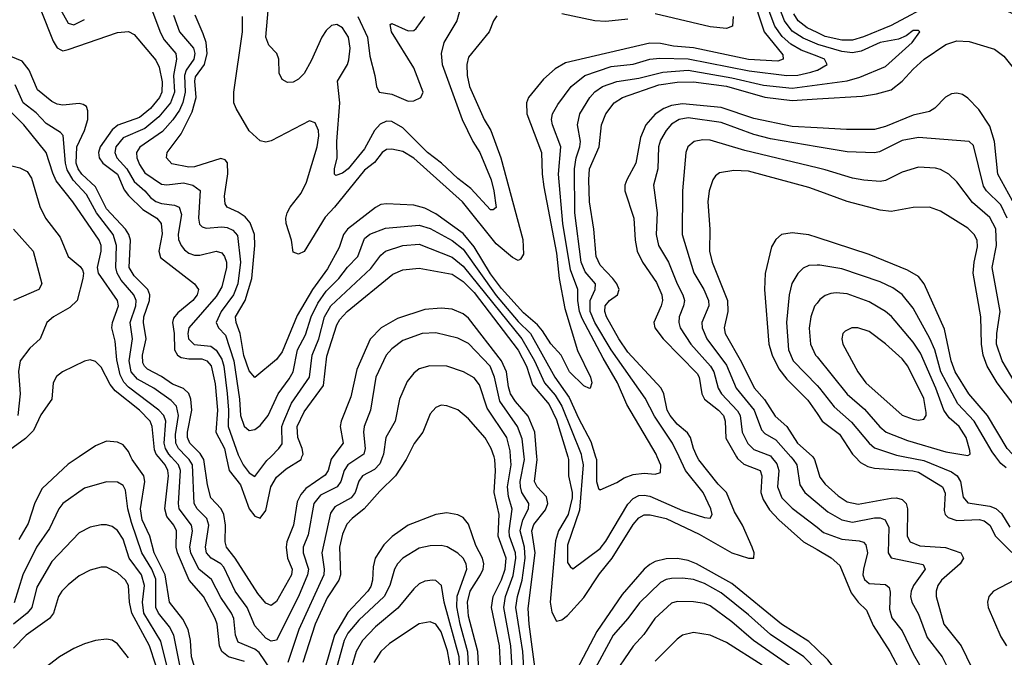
# Model space of a CAD drawing. Header units: inches. Extents: x 1308407 to 1441228, y 959628 to 1036311.
# Tile 16 of 256: x 1347093 to 1350683, y 969269 to 971594. Entities that reach past the tile are written whole.
import ezdxf

# ---------------------------------------------------------------- set-up
doc = ezdxf.new("R2010")
doc.units = ezdxf.units.IN
doc.header["$MEASUREMENT"] = 0
for name, color, linetype in [('B3946', 7, 'Continuous'), ('B3947', 7, 'Continuous'), ('B3956', 7, 'Continuous'), ('B3957', 7, 'Continuous')]:
    doc.layers.add(name, color=color, linetype=linetype)

msp = doc.modelspace()

# ---------------------------------------------------------------- linework, layer by layer
at = {"layer": 'B3946', "color": 5}
for points, elevation in [([(1347310.6, 970000), (1347270, 969972.7), (1347175.7, 969884.3), (1347148, 969832), (1347123.9, 969756.1), (1347090, 969698.4)], 3220), ([(1347731.1, 969230), (1347720.1, 969270), (1347716.5, 969330), (1347707.3, 969370), (1347688.3, 969408.3), (1347639.1, 969470), (1347623.9, 969570), (1347582.9, 969650), (1347568.1, 969710), (1347540, 969770), (1347534.2, 969810), (1347549.6, 969909.6), (1347545.8, 969930), (1347503, 969990), (1347498.6, 970000)], 3220), ([(1347912.9, 969252.9), (1347854.9, 969270), (1347829.9, 969290), (1347821.8, 969310), (1347812.8, 969390), (1347806.4, 969410), (1347763.9, 969490), (1347711.1, 969550), (1347669, 969650), (1347663.9, 969670), (1347665.1, 969730), (1347655.5, 969750), (1347630, 969781.9), (1347622, 969810), (1347636, 969930), (1347633.6, 969950), (1347623.5, 969970), (1347599.2, 970000)], 3180), ([(1348010, 969222), (1347966.3, 969286.3), (1347950, 969298.3), (1347890, 969324.4), (1347879.9, 969350), (1347873.7, 969410), (1347865.9, 969430), (1347827.1, 969487.1), (1347792.7, 969552.7), (1347746.8, 969590), (1347716.9, 969650), (1347713.2, 969670), (1347723, 969730), (1347719.9, 969750), (1347674, 969810), (1347671.6, 969830), (1347680, 969950), (1347672.3, 969970), (1347645.5, 970000)], 3160), ([(1348332.8, 970000), (1348289.3, 969970), (1348276.5, 969950), (1348264.2, 969910), (1348250.1, 969890), (1348190, 969860.3), (1348165, 969830), (1348145.3, 969714.7), (1348126.8, 969670), (1348126.3, 969650), (1348146.1, 969590), (1348142.9, 969570), (1348109.8, 969490), (1348030, 969331.2), (1348010, 969327), (1347990, 969339), (1347950, 969383.7), (1347922.2, 969450), (1347879.2, 969510), (1347837.4, 969597.4), (1347826.7, 969610), (1347790.7, 969630.7), (1347774.8, 969650), (1347770.9, 969670), (1347783.1, 969750), (1347775.2, 969775.2), (1347739.7, 969810), (1347728.7, 969830), (1347723.1, 969970), (1347711.6, 969990), (1347701.7, 970000)], 3140), ([(1348234.8, 970000), (1348228.4, 969991.6), (1348217.8, 969950), (1348207.3, 969932.7), (1348136.2, 969883.8), (1348117.6, 969862.4), (1348104.7, 969835.3), (1348091.9, 969750), (1348067.4, 969690), (1348064.1, 969670), (1348069.5, 969630), (1348087, 969590), (1348084.1, 969570), (1348030, 969471.9), (1348010, 969457.9), (1347990, 969465.6), (1347961, 969501), (1347879.1, 969630), (1347847.1, 969670), (1347841.7, 969690), (1347843.3, 969750), (1347837.5, 969790), (1347828.3, 969810), (1347789.6, 969850), (1347777.5, 969897.5), (1347764.3, 969990), (1347758.2, 970000)], 3120), ([(1347846.4, 970000), (1347856.6, 969950), (1347897.7, 969897.7), (1347930, 969809.9), (1347950, 969783.4), (1347970, 969775.9), (1347990, 969804.1), (1348009.2, 969890), (1348030, 969925.7), (1348064.5, 969955.4), (1348118.8, 969990), (1348122.4, 970000)], 3080), ([(1347893.5, 970000), (1347907.8, 969970), (1347930, 969941.3), (1347950, 969927.6), (1347994.2, 969985.8), (1348008.4, 970000)], 3060), ([(1348416, 970000), (1348406.3, 969973.7), (1348386.4, 969953.6), (1348342.7, 969930), (1348329.3, 969910.7), (1348316.5, 969870), (1348302.1, 969850), (1348242.6, 969817.4), (1348225.8, 969794.2), (1348195.1, 969650), (1348203.7, 969590), (1348201.6, 969570), (1348111.1, 969370), (1348070.3, 969250)], 3160), ([(1348507.5, 970000), (1348502.5, 969990), (1348463.4, 969930), (1348405.7, 969874.3), (1348349.6, 969810.4), (1348305, 969775), (1348286.1, 969753.9), (1348270, 969717.2), (1348259.1, 969670), (1348262.4, 969570), (1348256.3, 969550), (1348214.4, 969485.6), (1348170, 969390), (1348125.4, 969250)], 3180), ([(1348849.3, 969170), (1348842.5, 969310), (1348813.8, 969450), (1348819.6, 969490), (1348849.4, 969550.6), (1348863.4, 969590), (1348867.2, 969630), (1348837, 969710), (1348841.3, 969790), (1348822.6, 969870), (1348828.2, 969948.2), (1348825.8, 969990), (1348822.5, 970000)], 3180), ([(1348892.1, 969170), (1348883.8, 969310), (1348858.5, 969450), (1348864.7, 969490), (1348892.8, 969567.2), (1348901.8, 969630), (1348900.7, 969650), (1348879, 969710), (1348877.1, 969730), (1348889.2, 969809.2), (1348875.1, 969855.1), (1348871.3, 969890), (1348884.5, 969970), (1348883, 970000)], 3160), ([(1348933.4, 969190), (1348927, 969290), (1348902.5, 969450), (1348908, 969490), (1348925.2, 969550), (1348936.3, 969630), (1348934.2, 969670), (1348917.8, 969730), (1348927.7, 969770), (1348948.3, 969810), (1348949.6, 969829.6), (1348924.2, 969870), (1348918.6, 969890), (1348918.4, 969910), (1348933, 969990), (1348931.9, 970000)], 3140), ([(1348979.7, 969170), (1348950.4, 969390), (1348946.8, 969446.8), (1348972.6, 969650), (1348960.2, 969730), (1348967.1, 969752.9), (1349010, 969806), (1349018.4, 969830), (1349013.3, 969853.3), (1348979.4, 969890), (1348969.9, 969910), (1348979.5, 969990), (1348978.6, 970000)], 3120), ([(1349091.5, 970000), (1349094.5, 969990), (1349093.6, 969930), (1349107.1, 969870), (1349107.2, 969850), (1349092.3, 969790), (1349057.3, 969730), (1349046.7, 969693.3), (1349027.6, 969470), (1349033.2, 969433.2), (1349050, 969400.3), (1349070, 969405.7), (1349090, 969420.8), (1349150, 969487.1), (1349207.1, 969572.9), (1349252.9, 969630), (1349330, 969752.5), (1349350, 969777.5), (1349370, 969787.8), (1349392.2, 969787.8), (1349450, 969774.4), (1349570, 969717.6), (1349690, 969649.3), (1349750, 969629.9), (1349770.1, 969629.9), (1349770.9, 969649.1), (1349763.6, 969670), (1349728.1, 969750), (1349699, 969799), (1349670, 969869.4), (1349639.6, 969899.6), (1349568.7, 969988.7), (1349563.4, 970000)], 3080), ([(1349141.9, 970000), (1349148, 969970), (1349134.6, 969805.4), (1349090, 969677.1), (1349090, 969614), (1349099.7, 969599.7), (1349110, 969591.9), (1349210, 969665.6), (1349230, 969691.7), (1349310, 969826.8), (1349330, 969847.7), (1349350, 969858.2), (1349370, 969860.4), (1349390, 969855.9), (1349510, 969803.9), (1349590, 969778), (1349610, 969775.6), (1349617.4, 969790), (1349613.3, 969810), (1349585.3, 969870), (1349520.1, 969950), (1349496.9, 970000)], 3060), ([(1349192.9, 970000), (1349196, 969990), (1349196.5, 969910), (1349203.7, 969883.7), (1349210, 969878.9), (1349270, 969905.6), (1349296.6, 969923.4), (1349330, 969935.5), (1349370, 969940.3), (1349410, 969936.1), (1349430, 969942.4), (1349430.8, 969969.2), (1349417.6, 970000)], 3040), ([(1349706.5, 970000), (1349710, 969993.8), (1349733.1, 969973.1), (1349792.7, 969950), (1349799.2, 969930), (1349795.8, 969870), (1349803.8, 969843.8), (1349826.7, 969806.7), (1349861.1, 969770), (1349951.2, 969690), (1350000, 969661.3)], 3120), ([(1349832.6, 970000), (1349853.9, 969973.9), (1349860.7, 969950), (1349855.9, 969890), (1349871.9, 969850), (1349910, 969812.4), (1350000, 969742.9)], 3140), ([(1349904.7, 970000), (1349913.5, 969990), (1349925.9, 969970), (1349937, 969897), (1349955.5, 969870), (1350000, 969832)], 3160), ([(1349984.3, 970000), (1349990.4, 969990), (1350000, 969958.7)], 3180), ([(1347683.6, 969210), (1347655.2, 969350), (1347639.5, 969379.5), (1347599.3, 969430), (1347589.7, 969450), (1347590, 969553.6), (1347575.2, 969590), (1347538.7, 969650), (1347500.6, 969760.6), (1347488, 969810), (1347478.4, 969878.4), (1347470, 969895.3), (1347450, 969907.3), (1347410, 969908.4), (1347330, 969885.6), (1347250.9, 969829.1), (1347235.3, 969810), (1347201.4, 969738.6), (1347154.8, 969670), (1347104.7, 969570), (1347072.8, 969467.2)], 3240), ([(1348770.2, 969150), (1348763.5, 969290), (1348730, 969419.3), (1348725.6, 969470), (1348736, 969510), (1348773, 969570), (1348782.6, 969590), (1348785.9, 969610), (1348780.9, 969630), (1348756.2, 969676.2), (1348730, 969754.2), (1348710, 969778.9), (1348690, 969788), (1348650, 969795), (1348610, 969789.9), (1348510, 969750.5), (1348451.2, 969708.8), (1348421.2, 969678.8), (1348388.6, 969630), (1348381.4, 969598.6), (1348379.6, 969550), (1348372.9, 969527.1), (1348362.8, 969510), (1348290, 969432.3), (1348241.2, 969350), (1348154.2, 969050)], 3220), ([(1347636.5, 969210), (1347607.4, 969327.4), (1347545.7, 969430), (1347540.4, 969470), (1347548.6, 969530), (1347537.5, 969570), (1347492.8, 969630), (1347470, 969699.1), (1347450, 969730.5), (1347430, 969745.9), (1347410, 969752.2), (1347390, 969752.2), (1347350, 969743.7), (1347310, 969723.1), (1347210, 969617.7), (1347155.8, 969524.2), (1347137, 969450), (1347120.7, 969430), (1347070, 969389.9)], 3260), ([(1348734.6, 969150), (1348727.6, 969287.6), (1348699, 969390), (1348686.8, 969453.2), (1348688.7, 969491.3), (1348723.7, 969590), (1348721.1, 969610), (1348709.9, 969630), (1348690, 969648.5), (1348651.2, 969671.2), (1348630, 969676.2), (1348590, 969675.4), (1348550, 969666.2), (1348490, 969629.9), (1348470.1, 969610), (1348459.3, 969590), (1348442.8, 969530), (1348422.4, 969490), (1348330, 969403.8), (1348290, 969356.3), (1348275.9, 969330), (1348198.5, 969050)], 3240), ([(1350000, 969297.1), (1349970, 969326.4), (1349870, 969389.9), (1349690, 969538.1), (1349560.5, 969610), (1349530, 969621.7), (1349491.6, 969628.4), (1349450, 969627.2), (1349410, 969617.8), (1349390, 969607.4), (1349370.3, 969589.7), (1349290, 969497.4), (1349197.5, 969362.5), (1349084.9, 969150)], 3120), ([(1347612.8, 969170), (1347566.4, 969310), (1347501.8, 969430), (1347493, 969470), (1347490, 969530.7), (1347478.9, 969550), (1347450, 969576.4), (1347410, 969597.3), (1347390, 969597.7), (1347350, 969586.4), (1347310, 969565.2), (1347270, 969532.7), (1347247.2, 969510), (1347235, 969490), (1347216.9, 969430), (1347202.4, 969410), (1347117.1, 969350), (1347070, 969302.3)], 3280), ([(1348701.6, 969130), (1348695.4, 969270), (1348640.7, 969470), (1348630.4, 969530.4), (1348610, 969548.9), (1348598, 969550), (1348570, 969546.9), (1348550, 969536.5), (1348530, 969518.7), (1348471.7, 969448.3), (1348390, 969379.9), (1348342.7, 969330), (1348320.4, 969290), (1348272.6, 969130)], 3260), ([(1350000, 969220.9), (1349951.6, 969270), (1349830, 969352), (1349750, 969423.4), (1349650, 969503.7), (1349590, 969537.4), (1349550, 969552.6), (1349510, 969557.5), (1349470, 969556.1), (1349450, 969552.2), (1349430, 969541.3), (1349352.5, 969467.5), (1349310.1, 969410), (1349256.8, 969350), (1349150, 969151.1)], 3140), ([(1349899.4, 969239.4), (1349768, 969330), (1349690, 969397.7), (1349610, 969455.9), (1349590, 969464.7), (1349550, 969471.2), (1349490, 969471.9), (1349470, 969466.6), (1349408.9, 969410), (1349368.1, 969351.9), (1349330.1, 969309.9), (1349247.9, 969190)], 3160), ([(1348664.7, 969224.7), (1348652.4, 969292.4), (1348630, 969362), (1348610, 969389.3), (1348590, 969398.4), (1348550, 969390.5), (1348441.1, 969318.9), (1348409.8, 969290.2), (1348384.5, 969250)], 3280), ([(1347490, 969266.3), (1347450, 969318.1), (1347430, 969331.5), (1347410, 969334.9), (1347370, 969330.5), (1347330, 969318.1), (1347290, 969300.8), (1347238, 969270), (1347150, 969202.7)], 3320), ([(1349800.6, 969240.6), (1349670, 969322.3), (1349610, 969349.9), (1349550, 969359), (1349510.1, 969349.9), (1349490, 969334.8), (1349410, 969254.6)], 3180)]:
    msp.add_lwpolyline(points, dxfattribs=dict(at, elevation=elevation))
at = {"layer": 'B3947', "color": 5}
for points, elevation in [([(1350000, 971460.6), (1349942.8, 971482.8), (1349904.4, 971504.4), (1349872.9, 971532.9), (1349846.3, 971570), (1349793.5, 971710)], 3040), ([(1350000, 971504.6), (1349950, 971526.5), (1349910, 971552.3), (1349881.2, 971590), (1349827.7, 971727.7)], 3060), ([(1349760.8, 971690), (1349807.5, 971550), (1349875, 971465), (1349876.8, 971450), (1349857.2, 971442.8), (1349750, 971448.1), (1349550, 971490.6), (1349477.4, 971497.4), (1349430, 971507.3), (1349390, 971508), (1349083, 971437), (1349045.9, 971414.1), (1349003.2, 971376.8), (1348947.6, 971310), (1348940.4, 971290), (1348942.3, 971250), (1348995.2, 971110), (1348997.7, 971030), (1349004, 970984), (1349050, 970742.3), (1349060.4, 970650), (1349080.6, 970540.6), (1349127.4, 970387.4), (1349174.5, 970290), (1349178.6, 970270), (1349172.7, 970250), (1349170, 970248.4), (1349150, 970258.3), (1349097.9, 970310), (1349066.8, 970370), (1349030, 970411.5), (1348999, 970459), (1348981, 970481), (1348930, 970525), (1348850, 970613.7), (1348810, 970666.6), (1348750, 970765.4), (1348710, 970813.5), (1348610, 970885.6), (1348570, 970907), (1348530, 970918), (1348430, 970922.6), (1348410, 970920.1), (1348390, 970909.5), (1348287.9, 970830), (1348274, 970810), (1348257.5, 970762.5), (1348215.2, 970684.8), (1348160.2, 970610), (1348104.8, 970515.2), (1348050, 970382), (1348030, 970354.3), (1347950, 970288.7), (1347930, 970312.9), (1347910, 970369.8), (1347897.2, 970450), (1347881.9, 970490), (1347879.5, 970510), (1347915.4, 970570), (1347939, 970650), (1347950.7, 970770), (1347949, 970810), (1347932.9, 970852.9), (1347914.7, 970874.7), (1347890, 970892.1), (1347849.6, 970909.6), (1347841.9, 970921.9), (1347839.9, 970950), (1347852.1, 971032.1), (1347851.4, 971071.4), (1347842.4, 971082.4), (1347827.1, 971087.1), (1347730, 971057.8), (1347710, 971055.5), (1347648.4, 971068.4), (1347629, 971090), (1347630.6, 971110), (1347682.4, 971177.6), (1347722.5, 971257.5), (1347736.9, 971310), (1347731.3, 971370), (1347734.4, 971385.6), (1347766.7, 971430), (1347777.2, 971470), (1347772.8, 971510), (1347761.7, 971541.7), (1347732.6, 971610)], 3020), ([(1348705.2, 971654.8), (1348687.3, 971590), (1348639.4, 971510), (1348630.1, 971470), (1348633.1, 971430), (1348706.6, 971230), (1348745.3, 971150), (1348771.1, 971110), (1348811.5, 971010), (1348822.2, 970970), (1348830, 970908.7), (1348819.1, 970900.9), (1348810, 970900.4), (1348738.3, 970978.3), (1348690, 971014.4), (1348630.4, 971070.4), (1348579.5, 971110), (1348490, 971199.4), (1348450, 971221.9), (1348430, 971223.7), (1348407, 971213), (1348387, 971190), (1348350, 971122.8), (1348290.8, 971050), (1348270, 971034.5), (1348245.9, 971025.9), (1348241.1, 971030), (1348240.6, 971050), (1348250.6, 971090), (1348249.9, 971149.9), (1348260.1, 971290), (1348251.6, 971370), (1348287.7, 971430), (1348293, 971447), (1348297.9, 971490), (1348292.3, 971530), (1348270, 971564.1), (1348250, 971576.4), (1348230, 971573), (1348210, 971554.6), (1348194.7, 971530), (1348156.4, 971443.6), (1348130, 971397), (1348110, 971376.3), (1348090, 971366.5), (1348070, 971364.8), (1348050, 971375.1), (1348038.9, 971398.9), (1348037.7, 971450), (1348031.2, 971470), (1348001.3, 971501.3), (1347990.7, 971530), (1348003, 971670)], 2960), ([(1347170, 971629), (1347215.4, 971515.4), (1347230, 971491.1), (1347243.3, 971483.3), (1347250, 971480.6), (1347270, 971484.8), (1347450, 971547.5), (1347490, 971550.8), (1347510, 971539.8), (1347590, 971446), (1347601.2, 971421.2), (1347613, 971367), (1347611.7, 971330), (1347603, 971310), (1347569.9, 971270), (1347530, 971237.6), (1347451, 971209), (1347430, 971191.6), (1347386.3, 971130), (1347380.8, 971110), (1347382.4, 971090), (1347396.4, 971070), (1347449.4, 971030), (1347473.5, 970973.5), (1347490, 970952.1), (1347541.7, 970901.7), (1347593.4, 970870), (1347608.5, 970850), (1347612.9, 970812.9), (1347600.4, 970750), (1347606.2, 970726.2), (1347729.9, 970630), (1347744.9, 970610), (1347740.1, 970590), (1347724.7, 970570), (1347670, 970524.7), (1347654.3, 970505.7), (1347649.9, 970490), (1347656.3, 970450), (1347657.8, 970390), (1347668.9, 970370), (1347682.4, 970362.4), (1347710, 970357.5), (1347757.4, 970357.4), (1347775.4, 970350), (1347791.2, 970331.2), (1347805.9, 970265.9), (1347814.4, 970170), (1347808.5, 970090), (1347840.3, 970030), (1347846.4, 970000)], 3080), ([(1347230.7, 971650), (1347270, 971580.6), (1347290, 971574.7), (1347330, 971594.3)], 3060), ([(1347575.5, 971630), (1347606.1, 971546), (1347620.5, 971520.5), (1347662.7, 971470), (1347664.4, 971450), (1347654.3, 971390), (1347657.3, 971330), (1347642.5, 971290), (1347601, 971239), (1347550, 971197), (1347470, 971163.3), (1347443.5, 971130), (1347439.9, 971110), (1347447.9, 971090), (1347483.4, 971050), (1347510, 971003.7), (1347549.8, 970969.8), (1347570, 970945.5), (1347590, 970930.9), (1347610, 970923.5), (1347657.4, 970917.4), (1347674.9, 970910), (1347683.6, 970883.6), (1347671.5, 970811.5), (1347672.5, 970792.5), (1347681.8, 970770), (1347694.6, 970754.6), (1347710, 970742.5), (1347730, 970734.9), (1347750, 970734.8), (1347810, 970749.9), (1347830, 970743.2), (1347840.4, 970730), (1347846.7, 970710), (1347846.6, 970690), (1347830, 970619.8), (1347810, 970584.5), (1347710, 970470.1), (1347705.9, 970450), (1347708.1, 970430), (1347728.8, 970408.8), (1347790, 970403.7), (1347810, 970388.1), (1347830, 970355.5), (1347837.6, 970330), (1347849.5, 970230.5), (1347854.8, 970170), (1347853.4, 970110), (1347890, 970007.4), (1347893.5, 970000)], 3060), ([(1347653.9, 971610), (1347675.8, 971550), (1347727.4, 971490), (1347731.6, 971470), (1347727.7, 971450), (1347700.3, 971410), (1347693.6, 971390), (1347696.6, 971330), (1347687.9, 971292.1), (1347675.7, 971264.3), (1347651.8, 971228.2), (1347613.5, 971186.5), (1347531.7, 971128.3), (1347519.5, 971110), (1347520.3, 971090), (1347530, 971065.5), (1347550, 971034.9), (1347610, 970993.5), (1347630, 970991.6), (1347690, 970998.3), (1347724.8, 970990), (1347750.8, 970970.8), (1347744.7, 970870), (1347748.5, 970848.5), (1347758.5, 970838.5), (1347773, 970833), (1347830, 970838.1), (1347850, 970835.5), (1347870, 970826.7), (1347887.3, 970807.3), (1347898.8, 970710), (1347888.4, 970630), (1347872.9, 970590), (1347827.3, 970530), (1347808.9, 970490), (1347818.3, 970470), (1347843.8, 970443.8), (1347873.4, 970350), (1347894.5, 970210), (1347897.8, 970150), (1347911.9, 970111.9), (1347930, 970095.2), (1347950, 970098.9), (1347970, 970114.4), (1347998.7, 970150), (1348035.6, 970230), (1348076.2, 970283.8), (1348090.3, 970309.7), (1348105.5, 970390), (1348134.9, 970445.1), (1348156.4, 970510), (1348180.4, 970559.6), (1348210, 970604.1), (1348257.3, 970650), (1348288.2, 970691.8), (1348326, 970730), (1348350, 970795.6), (1348370, 970812), (1348426.8, 970833.2), (1348550, 970844.6), (1348590, 970832.7), (1348670, 970788.8), (1348710, 970756.9), (1348830, 970588.6), (1348910, 970493.6), (1348955.1, 970450), (1349044, 970290), (1349096.6, 970216.6), (1349130, 970140.7), (1349175.4, 970055.4), (1349192.9, 970000)], 3040), ([(1348832.3, 971607.7), (1348820.6, 971590), (1348805.2, 971550), (1348730, 971456.9), (1348723.8, 971430), (1348724.2, 971390), (1348733.5, 971350), (1348786.4, 971230), (1348811, 971190), (1348847.5, 971090), (1348928.1, 970791.9), (1348930, 970739.3), (1348918.9, 970721.1), (1348910, 970716), (1348890, 970726.6), (1348830, 970776.9), (1348707.8, 970930), (1348530, 971088.8), (1348490, 971112.6), (1348450, 971122), (1348430, 971120.2), (1348414.5, 971110), (1348387.2, 971072.8), (1348350, 971045.1), (1348241.4, 970910), (1348206.4, 970873.6), (1348130, 970748.5), (1348110, 970738.2), (1348090, 970746), (1348083.9, 970790), (1348064.5, 970850), (1348063.1, 970870), (1348067.8, 970890), (1348079.1, 970910), (1348119.4, 970960.6), (1348138.8, 971001.2), (1348177.4, 971130), (1348183.9, 971170), (1348182, 971190), (1348170, 971217.7), (1348150, 971224.5), (1348010, 971152.3), (1347990, 971147.4), (1347970, 971151.9), (1347930, 971188.4), (1347882.6, 971270), (1347874.4, 971290), (1347874, 971330), (1347905.1, 971550), (1347905.6, 971605.6)], 2980), ([(1348325.6, 971605.6), (1348361.7, 971530), (1348370, 971460.7), (1348388.5, 971390), (1348393.5, 971350), (1348403.6, 971330), (1348450, 971322.5), (1348510, 971296.9), (1348530, 971298), (1348556, 971310), (1348563.8, 971330), (1348530, 971418.5), (1348448.5, 971550), (1348443.4, 971576.6), (1348450, 971579.8), (1348510, 971553.1), (1348530, 971554.2), (1348538.5, 971561.5), (1348570, 971605.3)], 2940), ([(1349310, 971595.9), (1349230, 971587.5), (1349189.9, 971589.9), (1349070, 971614.6)], 2980), ([(1349694.7, 971605.3), (1349692.5, 971570), (1349670, 971561.5), (1349610, 971567.8), (1349410, 971615)], 2980), ([(1350000, 971547), (1349964.5, 971564.5), (1349931, 971590), (1349915.4, 971615.4)], 3080), ([(1347758.2, 970000), (1347751.3, 970011.3), (1347712.9, 970050), (1347704.8, 970070), (1347704.5, 970090), (1347720.7, 970170), (1347717.5, 970210), (1347710.4, 970230.4), (1347690, 970248.8), (1347650, 970264.4), (1347610, 970293.2), (1347559.7, 970319.7), (1347547.6, 970330), (1347542.6, 970342.6), (1347540.6, 970370), (1347553.9, 970430), (1347544.1, 970490), (1347545.5, 970510), (1347565.9, 970570), (1347568, 970590), (1347560.1, 970610), (1347510, 970659.2), (1347492.9, 970690), (1347496.7, 970790), (1347491.2, 970810), (1347478.7, 970830), (1347410, 970903.6), (1347370, 970983.8), (1347319.8, 971030), (1347306, 971050), (1347299.1, 971070), (1347301.5, 971130), (1347329.7, 971190), (1347341.4, 971230), (1347341.9, 971261.9), (1347336.6, 971276.6), (1347325, 971285), (1347310, 971288.4), (1347250, 971281.9), (1347230, 971285.4), (1347210, 971296), (1347157.9, 971337.9), (1347127.8, 971410), (1347102, 971442), (1347046, 971466)], 3120), ([(1349417.6, 970000), (1349413.3, 970010), (1349306.5, 970190), (1349272.4, 970270), (1349219.8, 970359.8), (1349144, 970504), (1349134.7, 970530), (1349127.5, 970570), (1349127.8, 970610), (1349101.7, 970681.7), (1349073.7, 970850), (1349057.6, 971030), (1349066, 971130), (1349035.2, 971210), (1349031.9, 971230), (1349035.5, 971250), (1349055.2, 971284.8), (1349103.3, 971350), (1349153.5, 971390), (1349250, 971423.1), (1349330, 971431.9), (1349390.1, 971449.9), (1349426.7, 971453.3), (1349530, 971450.8), (1349753, 971407), (1349890, 971389.7), (1349930, 971391.9), (1349977.9, 971402.1), (1350000, 971409.3)], 3040), ([(1349496.9, 970000), (1349473.6, 970050), (1349407.9, 970147.9), (1349374, 970214), (1349250, 970389.4), (1349190, 970490), (1349173.6, 970530), (1349172.5, 970570), (1349191.3, 970610), (1349192.5, 970630), (1349154.7, 970674.7), (1349140.3, 970710), (1349116.5, 970890), (1349115.9, 971050), (1349122.2, 971090), (1349135.9, 971130), (1349137.7, 971150), (1349126.4, 971210), (1349135.8, 971250), (1349171.6, 971310), (1349190, 971330.4), (1349218.3, 971350), (1349270, 971368.7), (1349350, 971381), (1349437.8, 971402.2), (1349530.3, 971409.7), (1349690, 971382.2), (1349805.2, 971354.8), (1349910, 971343.6), (1350000, 971355.6)], 3060), ([(1347701.7, 970000), (1347671.9, 970030), (1347662.5, 970050), (1347661.7, 970081.7), (1347672.7, 970150), (1347664.3, 970184.3), (1347645.1, 970205.1), (1347581.8, 970250), (1347522.4, 970282.4), (1347499.8, 970310), (1347491.7, 970350), (1347504.4, 970430), (1347496.2, 970490), (1347516.3, 970550), (1347517.7, 970570), (1347509.3, 970590), (1347463.5, 970643.5), (1347448.6, 970670), (1347444.2, 970690), (1347445.7, 970770), (1347434.4, 970810), (1347372.8, 970890), (1347336.2, 970956.2), (1347288.4, 971008.4), (1347266, 971046), (1347259.8, 971070), (1347251.7, 971171.7), (1347242.3, 971182.3), (1347190, 971215.3), (1347153.6, 971253.6), (1347105.9, 971290), (1347076.5, 971356.5)], 3140), ([(1349563.4, 970000), (1349549.5, 970030), (1349538.7, 970070), (1349527.7, 970087.7), (1349490, 970119.1), (1349464.4, 970150), (1349454.1, 970170), (1349442.1, 970230), (1349431.9, 970250), (1349310, 970381), (1349277.1, 970430), (1349232.8, 970510), (1349226.6, 970530), (1349227.6, 970550), (1349243.3, 970570), (1349272.2, 970590), (1349278.4, 970610), (1349270.7, 970630), (1349255.3, 970650), (1349210, 970698.2), (1349195.2, 970730), (1349185.9, 970830), (1349170.1, 970930.1), (1349168, 971010), (1349171, 971050), (1349206.1, 971130), (1349213.9, 971210), (1349230.1, 971250), (1349260.4, 971290), (1349290.3, 971309.7), (1349423.4, 971356.6), (1349490, 971366.4), (1349550, 971366.6), (1349670, 971351.6), (1349810, 971311), (1349910, 971299.2), (1350000, 971304.9)], 3080), ([(1350000, 971199.2), (1349910, 971204.5), (1349770, 971233.9), (1349650, 971273.4), (1349510, 971286.8), (1349470, 971281.3), (1349442, 971270), (1349410, 971248.7), (1349376.2, 971210), (1349356.1, 971163.9), (1349340.1, 971070), (1349306.2, 971010), (1349299.6, 970990), (1349299.1, 970970), (1349332.2, 970870), (1349336.6, 970790), (1349343.8, 970750), (1349364, 970710), (1349415.2, 970635.2), (1349434.8, 970590), (1349437, 970570), (1349432.1, 970550), (1349405.7, 970490), (1349409.1, 970470), (1349438.7, 970430), (1349563.2, 970303.2), (1349571, 970290), (1349580.2, 970230), (1349589.7, 970210), (1349640.9, 970170), (1349658.7, 970150), (1349665.4, 970130), (1349668.2, 970068.2), (1349706.5, 970000)], 3120), ([(1347645.5, 970000), (1347636.5, 970010), (1347624.4, 970030), (1347620.3, 970050), (1347626.3, 970130), (1347619.1, 970150), (1347600.9, 970170), (1347490, 970253.3), (1347472.4, 970272.4), (1347458.9, 970298.9), (1347446.8, 970353.2), (1347441.1, 970421.1), (1347429, 970470), (1347431.6, 970490), (1347453.5, 970550), (1347449.9, 970570), (1347381, 970670), (1347377, 970690), (1347390.7, 970750), (1347389.9, 970770), (1347382.5, 970790), (1347286.8, 970930), (1347226.6, 971006.6), (1347213.7, 971033.7), (1347189.9, 971110), (1347108.5, 971210), (1347059.2, 971259.2)], 3160), ([(1350000, 971130.2), (1349830, 971158.8), (1349770, 971175.5), (1349650, 971218.7), (1349530, 971235.3), (1349496.9, 971230), (1349470, 971212.8), (1349450, 971189.9), (1349430, 971154.6), (1349422.7, 971130), (1349419.9, 971050), (1349403.8, 970990), (1349417.2, 970890), (1349413.6, 970810), (1349422.5, 970770), (1349458.8, 970710), (1349489.7, 970630), (1349511.4, 970590), (1349516.5, 970570), (1349513.1, 970550), (1349497.7, 970510), (1349496.5, 970490), (1349501.3, 970470), (1349539.9, 970410), (1349611.7, 970330), (1349623.3, 970310), (1349639.1, 970250), (1349651.5, 970230), (1349710, 970168), (1349720.2, 970150), (1349726.7, 970090), (1349748.3, 970048.3), (1349770, 970026.1), (1349830, 970003.2), (1349832.6, 970000)], 3140), ([(1350000, 971053.3), (1349736.3, 971116.3), (1349610, 971154), (1349584.2, 971155.8), (1349552.4, 971150), (1349528.8, 971130), (1349522.2, 971110), (1349509.6, 970970), (1349508, 970810), (1349550.6, 970670.6), (1349587.6, 970610), (1349604.6, 970570), (1349605.7, 970550), (1349579.9, 970490), (1349581.3, 970470), (1349598.4, 970430), (1349670, 970334.2), (1349705.5, 970250), (1349770.4, 970170.4), (1349797.7, 970097.7), (1349810, 970084.4), (1349850, 970061.9), (1349904.7, 970000)], 3160), ([(1347030, 971069.6), (1347094, 971054), (1347120.1, 971040.1), (1347136.1, 971016.1), (1347167.1, 970912.9), (1347187.1, 970870), (1347240.4, 970800.4), (1347270, 970730.3), (1347313.9, 970693.9), (1347322, 970682), (1347325.8, 970670), (1347323.2, 970650), (1347302.3, 970570), (1347276, 970544), (1347216.5, 970510), (1347192.4, 970490), (1347168, 970430), (1347130, 970396.1), (1347094.7, 970350), (1347089.4, 970310.6), (1347095.4, 970230), (1347086.2, 970150)], 3160), ([(1350000, 970971.1), (1349970, 970982.1), (1349750, 971041.2), (1349696.4, 971043.6), (1349644.2, 971035.8), (1349630, 971024.8), (1349620.5, 971010), (1349606.3, 970970), (1349601.9, 970930), (1349609.1, 970830), (1349607.5, 970750), (1349617.4, 970710), (1349673.5, 970570), (1349675.5, 970530), (1349661.7, 970470), (1349665.2, 970450), (1349725.2, 970345.2), (1349771.4, 970251.4), (1349808.3, 970208.3), (1349848, 970148), (1349890.4, 970110), (1349928.3, 970050), (1349982.7, 970002.7), (1349984.3, 970000)], 3180), ([(1347070.9, 970830), (1347142.6, 970750), (1347174.2, 970630), (1347162.4, 970610), (1347070.5, 970569.5)], 3140), ([(1350000, 970799.5), (1349970, 970809.4), (1349910, 970816.8), (1349870, 970810.7), (1349850, 970792.4), (1349834.1, 970765.9), (1349811.4, 970668.6), (1349808.3, 970610), (1349824.6, 970410), (1349836.2, 970370), (1349860.4, 970320.4), (1349890, 970283.3), (1349966.3, 970206.3), (1350000, 970157.7)], 3220), ([(1348008.4, 970000), (1348038.4, 970030), (1348050, 970047.7), (1348049.2, 970110), (1348055.7, 970130), (1348084.6, 970195.4), (1348150, 970290), (1348159, 970370), (1348184.3, 970430), (1348204.4, 970510), (1348227.7, 970550), (1348373.7, 970686.3), (1348410, 970734.9), (1348426.7, 970750), (1348490, 970770.6), (1348550, 970775.2), (1348670, 970728.3), (1348710, 970695.1), (1348923.5, 970430), (1348970.2, 970350), (1349006.9, 970270), (1349045.1, 970225.1), (1349070, 970184.1), (1349139.8, 970010), (1349141.9, 970000)], 3060), ([(1350000, 970698.3), (1349970, 970697.2), (1349950, 970687.3), (1349930, 970668.8), (1349908.1, 970631.9), (1349898.7, 970590), (1349889.1, 970490), (1349896.4, 970390), (1349913.4, 970350), (1350000, 970259.6)], 3240), ([(1348122.4, 970000), (1348126.1, 970010), (1348123.4, 970030), (1348107, 970070), (1348104.8, 970110), (1348130, 970164), (1348200.5, 970259.5), (1348213.3, 970366.7), (1348250, 970481.1), (1348259.8, 970500.2), (1348287, 970530), (1348453.7, 970666.3), (1348490, 970682.2), (1348550, 970688.2), (1348670, 970665.2), (1348710, 970639.2), (1348750, 970598.8), (1348910, 970388.4), (1348941.1, 970330), (1348962.3, 970262.3), (1349023.7, 970190), (1349050, 970135.2), (1349091.5, 970000)], 3080), ([(1350000, 970559.9), (1349991.4, 970548.6), (1349977.3, 970510), (1349971, 970469), (1349976.1, 970410), (1349995.1, 970370), (1350000, 970363.9)], 3260), ([(1348978.6, 970000), (1348970.7, 970090), (1348947.5, 970147.5), (1348901.3, 970201.3), (1348882.9, 970230), (1348874.9, 970254.9), (1348868.4, 970310), (1348849.9, 970350), (1348730, 970504.8), (1348710, 970520.9), (1348670, 970538.3), (1348630, 970541.8), (1348570, 970537.4), (1348470, 970503.6), (1348411.4, 970470), (1348371.5, 970428.5), (1348322.3, 970317.7), (1348301, 970219), (1348265.6, 970130), (1348262.1, 970110), (1348272.8, 970050), (1348234.8, 970000)], 3120), ([(1348931.9, 970000), (1348925, 970065), (1348907.9, 970110), (1348843.3, 970203.3), (1348824.7, 970290), (1348808.2, 970330), (1348730, 970412.8), (1348690, 970432.5), (1348610, 970451.4), (1348560.4, 970450), (1348490, 970423.4), (1348450, 970393.9), (1348429.6, 970370), (1348391.2, 970290), (1348372.4, 970170), (1348348.8, 970110), (1348346.7, 970090), (1348352.6, 970030), (1348347.3, 970010), (1348332.8, 970000)], 3140), ([(1347599.2, 970000), (1347591.1, 970010), (1347585.2, 970025.2), (1347576.6, 970110), (1347569, 970130), (1347530, 970169.6), (1347440.7, 970240.7), (1347423.5, 970263.5), (1347390, 970326.5), (1347370, 970346.8), (1347350, 970353.1), (1347330, 970348.8), (1347248.9, 970310), (1347227.2, 970292.8), (1347215.7, 970270), (1347210.1, 970210), (1347170, 970152.4), (1347143.9, 970096.1), (1347114, 970066), (1347056, 970024), (1347037.7, 970000)], 3180), ([(1348883, 970000), (1348881.9, 970021.9), (1348868.9, 970070), (1348797.6, 970177.6), (1348770, 970262.2), (1348750, 970287.7), (1348710.9, 970310), (1348650, 970329.9), (1348587.9, 970332.1), (1348550, 970320.2), (1348530, 970304.4), (1348505.9, 970274.1), (1348478.4, 970210), (1348461.8, 970130), (1348427.8, 970070), (1348419.7, 970010), (1348416, 970000)], 3160), ([(1348822.5, 970000), (1348812.4, 970030), (1348790, 970069), (1348730, 970138.4), (1348690, 970170.7), (1348650, 970186), (1348630, 970187.6), (1348610, 970179.8), (1348590, 970156.3), (1348563.5, 970090), (1348531.8, 970048.2), (1348507.5, 970000)], 3180), ([(1347498.6, 970000), (1347490, 970019.3), (1347470, 970043.9), (1347450, 970053.7), (1347410, 970057.3), (1347370, 970039.8), (1347310.6, 970000)], 3220)]:
    msp.add_lwpolyline(points, dxfattribs=dict(at, elevation=elevation))
at = {"layer": 'B3956', "color": 5}
for points, elevation in [([(1350139, 970000), (1350159, 969979), (1350184.8, 969964.8), (1350210, 969958.5), (1350349.2, 969949.2), (1350370, 969944.2), (1350457.4, 969890), (1350467.5, 969867.5), (1350463.8, 969803.8), (1350467, 969790), (1350478.4, 969778.4), (1350510, 969767), (1350591.4, 969771.4), (1350610, 969766.9), (1350629.7, 969750), (1350650.8, 969710), (1350710.4, 969650.4)], 3220), ([(1350320.2, 970000), (1350390, 969986.6), (1350490, 969945.3), (1350510.7, 969930.7), (1350523.1, 969910), (1350532.6, 969852.6), (1350550, 969831.8), (1350630, 969820.4), (1350651.8, 969811.8), (1350672.7, 969792.7), (1350703.1, 969743.1)], 3240), ([(1350690, 969959.3), (1350670, 969976), (1350652.2, 970000)], 3240), ([(1350000, 969958.7), (1350010, 969926), (1350030, 969900.6), (1350077, 969857), (1350110, 969836), (1350150, 969826.7), (1350270, 969849.4), (1350290.3, 969850.3), (1350310, 969844.6), (1350325, 969830), (1350330.4, 969810.4), (1350328.9, 969710), (1350339.5, 969690), (1350374.6, 969674.6), (1350468.9, 969668.9), (1350524.7, 969650), (1350534.4, 969630), (1350521.5, 969610), (1350453.8, 969550), (1350440.1, 969530), (1350433.9, 969510), (1350434.9, 969490), (1350462, 969390), (1350525.7, 969310), (1350564.4, 969230)], 3180), ([(1350000, 969832), (1350038.9, 969798.9), (1350090.2, 969770), (1350130, 969761), (1350210, 969777.8), (1350230, 969777.3), (1350249.1, 969770), (1350262.1, 969742.1), (1350259.9, 969650), (1350270, 969631), (1350387.6, 969607.6), (1350394.4, 969590), (1350351.8, 969530), (1350343.2, 969510), (1350341.3, 969490), (1350346, 969470), (1350370, 969426.2), (1350401.3, 969341.3), (1350456.8, 969270), (1350496.8, 969190), (1350559.7, 969110), (1350611.2, 969010), (1350630, 968990.1), (1350690, 968943.9)], 3160), ([(1350000, 969742.9), (1350024.2, 969724.2), (1350090, 969699.7), (1350153.9, 969693.9), (1350169.1, 969689.1), (1350178.5, 969678.5), (1350184.6, 969650), (1350169.7, 969589.7), (1350167.4, 969570), (1350172.6, 969552.6), (1350190, 969538.3), (1350250, 969534.7), (1350263.4, 969523.4), (1350266.8, 969506.8), (1350264.5, 969444.5), (1350272.6, 969412.6), (1350310, 969365.7), (1350350, 969281.8), (1350410, 969178), (1350480.3, 969090), (1350536.6, 968976.6), (1350646.4, 968830), (1350671.6, 968751.6), (1350700.2, 968710)], 3140), ([(1350000, 969661.3), (1350051.2, 969631.2), (1350083, 969603), (1350124.1, 969504.1), (1350150, 969470.1), (1350181, 969441), (1350204.9, 969384.9), (1350265.2, 969290), (1350350.6, 969130), (1350374, 969050), (1350380.7, 968950), (1350375.8, 968944.2), (1350370, 968939.3), (1350350, 968949.5), (1350298.4, 969010), (1350250, 969049.8), (1350190, 969115.9), (1350110, 969168.4), (1350039, 969259), (1350000, 969297.1)], 3120), ([(1350720.5, 969550), (1350643.5, 969510), (1350625.9, 969490), (1350621.9, 969470), (1350624.2, 969450), (1350670, 969342.9), (1350690.7, 969310)], 3220)]:
    msp.add_lwpolyline(points, dxfattribs=dict(at, elevation=elevation))
at = {"layer": 'B3957', "color": 5}
for points, elevation in [([(1350750, 971599.6), (1350645.8, 971645.8), (1350612.3, 971670), (1350590, 971693.9), (1350570, 971700.3), (1350524.8, 971690), (1350430, 971658.1), (1350270, 971572.2), (1350170, 971531), (1350130, 971519.5), (1350090, 971518.8), (1350030, 971532.3), (1350000, 971547)], 3080), ([(1350000, 971355.6), (1350110, 971370.3), (1350155.9, 971384.1), (1350250, 971423.4), (1350347, 971510), (1350375.5, 971550), (1350370, 971554), (1350350, 971554.2), (1350324.8, 971535.2), (1350296.8, 971523.2), (1350230, 971510.4), (1350161.2, 971478.8), (1350130, 971472.6), (1350090, 971477.9), (1350003.2, 971503.2), (1350000, 971504.6)], 3060), ([(1350000, 971304.9), (1350164.7, 971315.3), (1350217.2, 971322.8), (1350270, 971338.2), (1350310, 971369.6), (1350350, 971413.8), (1350391.1, 971450), (1350470, 971503.4), (1350510, 971516.3), (1350554.8, 971514.8), (1350646.6, 971486.6), (1350681.1, 971461.1), (1350730, 971400.5)], 3080), ([(1350000, 971409.3), (1350002.2, 971410), (1350037.1, 971430), (1350027.5, 971450), (1350000, 971460.6)], 3040), ([(1350713.2, 970933.2), (1350659.8, 971030), (1350646.7, 971150), (1350630, 971205.2), (1350590, 971266.1), (1350550, 971308), (1350530, 971320.7), (1350510, 971326.2), (1350490, 971323.2), (1350468.2, 971311.8), (1350430, 971270.8), (1350410, 971259.2), (1350350, 971245), (1350250, 971204.5), (1350210, 971193.1), (1350107.2, 971192.8), (1350000, 971199.2)], 3120), ([(1350693.1, 970870), (1350670, 970918.6), (1350617.5, 970970), (1350607, 970987), (1350570, 971135.1), (1350555.1, 971150), (1350370, 971164.1), (1350310, 971152.8), (1350228.1, 971111.9), (1350210, 971108.6), (1350110, 971111.7), (1350000, 971130.2)], 3140), ([(1350722.1, 970270), (1350674.6, 970350), (1350654.5, 970410), (1350656, 970450), (1350668.3, 970530), (1350638.7, 970690), (1350654.8, 970770), (1350651.7, 970831.7), (1350630, 970872.5), (1350566.7, 970926.7), (1350510, 971002.6), (1350480.3, 971030), (1350450, 971047.9), (1350432.6, 971052.6), (1350370, 971055.5), (1350310, 971037.6), (1350250, 971007.1), (1350230, 971003.8), (1350171.3, 971008.7), (1350130, 971015.3), (1350030, 971046.1), (1350000, 971053.3)], 3160), ([(1350905.6, 970000), (1350871.3, 970050), (1350850, 970068.5), (1350796.4, 970096.4), (1350774.2, 970114.2), (1350657.4, 970270), (1350620.7, 970330), (1350605.4, 970370), (1350599.7, 970410), (1350597.3, 970510), (1350569.9, 970670), (1350573, 970710), (1350585, 970765), (1350583.6, 970790), (1350573.3, 970810), (1350550, 970833.1), (1350450, 970895.4), (1350410, 970909.8), (1350350, 970908.4), (1350270, 970894.5), (1350230, 970899.2), (1350110, 970930.8), (1350000, 970971.1)], 3180), ([(1350733.5, 970000), (1350712.5, 970010), (1350692.8, 970030), (1350621.9, 970150), (1350553.2, 970230), (1350504.1, 970310), (1350489.7, 970350), (1350465, 970465), (1350390.6, 970630.6), (1350370, 970657), (1350330, 970679.9), (1350190, 970737), (1350000, 970799.5)], 3220), ([(1350652.2, 970000), (1350638.5, 970018.5), (1350573.4, 970130), (1350513, 970193), (1350451.9, 970310), (1350430, 970390), (1350411.7, 970431.7), (1350350, 970542), (1350310, 970592.1), (1350276.3, 970616.3), (1350230, 970637.9), (1350090, 970684.7), (1350010, 970698.6), (1350000, 970698.3)], 3240), ([(1350000, 970363.9), (1350110, 970227.8), (1350173, 970173), (1350228.8, 970108.8), (1350252.6, 970090), (1350330, 970059.5), (1350470, 970017.7), (1350550, 970004.4), (1350558, 970010), (1350557.7, 970022.3), (1350543.8, 970070), (1350518.6, 970110), (1350482.2, 970142.2), (1350461.9, 970170), (1350433.2, 970250), (1350377.5, 970377.5), (1350350, 970417.9), (1350271.1, 970511.1), (1350249.9, 970529.9), (1350190, 970564.7), (1350110, 970593.9), (1350070, 970598.1), (1350050, 970595.6), (1350030, 970588.5), (1350010, 970572.9), (1350000, 970559.9)], 3260), ([(1350000, 970259.6), (1350009.6, 970249.6), (1350062.4, 970182.4), (1350126, 970126), (1350189.6, 970049.6), (1350210, 970032.2), (1350290, 970005.8), (1350320.2, 970000)], 3240), ([(1350000, 970157.7), (1350019.2, 970130), (1350082, 970082), (1350130, 970009.5), (1350139, 970000)], 3220)]:
    msp.add_lwpolyline(points, dxfattribs=dict(at, elevation=elevation))
at = {"layer": 'B3957', "color": 5, "elevation": 3280}
msp.add_lwpolyline([(1350149.4, 970470.6), (1350127.3, 970470), (1350102.1, 970457.9), (1350094.3, 970450), (1350090.2, 970430), (1350094.5, 970410), (1350149, 970310), (1350178.1, 970270), (1350310, 970152.1), (1350350, 970137.1), (1350370, 970133.9), (1350390, 970137.2), (1350398.3, 970150), (1350398.4, 970161.6), (1350390, 970212.8), (1350330.7, 970330), (1350310, 970357.2), (1350250, 970411.2), (1350190, 970456.8)], close=True, dxfattribs=at)

doc.saveas('drawing.dxf')
